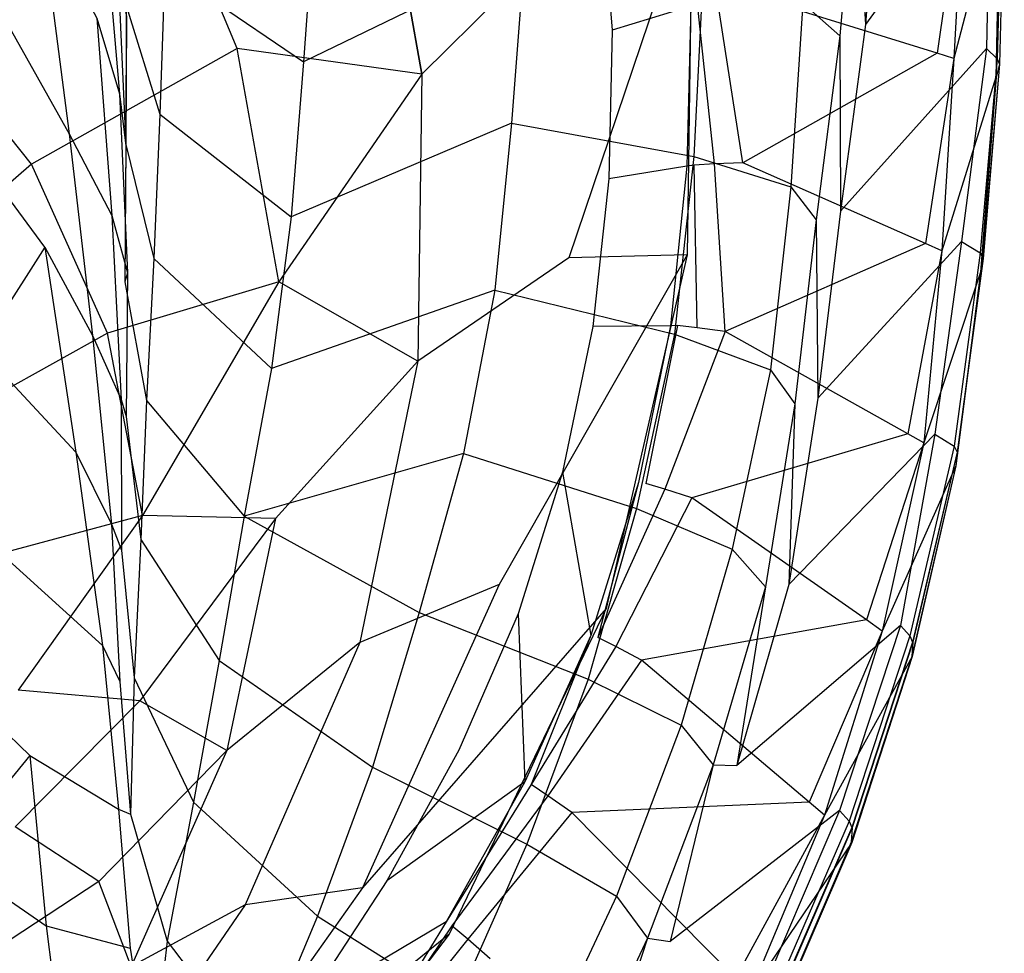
# Model space of a CAD drawing. Extents: x 0 to 0.36, y -0.55 to 0.
# Tile 9 of 21: x 0.236 to 0.36, y -0.431 to -0.314. Entities that reach past the tile are written whole.
import ezdxf

# ---------------------------------------------------------------- set-up
doc = ezdxf.new("R2010")
doc.units = 0
doc.layers.add('L0_VB__OMNIA_CLASSIC_768210_0__', color=7, linetype='CONTINUOUS')

msp = doc.modelspace()

# ---------------------------------------------------------------- linework, layer by layer
at = {"layer": 'L0_VB__OMNIA_CLASSIC_768210_0__', "color": 8, "invisible_edges": 14}
for points in [[(0.280309, -0.28487, 0.196254), (0.251834, -0.289705, 0.182332), (0.263314, -0.31728, 0.184659), (0.280309, -0.28487, 0.196254)], [(0.286576, -0.320532, 0.199309), (0.280309, -0.28487, 0.196254), (0.263314, -0.31728, 0.184659), (0.286576, -0.320532, 0.199309)], [(0.280309, -0.28487, 0.196254), (0.286576, -0.320532, 0.199309), (0.305715, -0.301592, 0.229631), (0.280309, -0.28487, 0.196254)], [(0.251834, -0.289705, 0.182332), (0.222641, -0.313634, 0.180049), (0.237387, -0.331864, 0.181242), (0.251834, -0.289705, 0.182332)], [(0.263314, -0.31728, 0.184659), (0.251834, -0.289705, 0.182332), (0.237387, -0.331864, 0.181242), (0.263314, -0.31728, 0.184659)], [(0.344265, -0.290567, 0.283837), (0.342499, -0.314244, 0.283837), (0.34122, -0.292397, 0.27617), (0.344265, -0.290567, 0.283837)], [(0.358253, -0.292756, 0.29506), (0.342499, -0.314244, 0.283837), (0.344265, -0.290567, 0.283837), (0.358253, -0.292756, 0.29506)], [(0.34122, -0.292397, 0.27617), (0.339287, -0.315697, 0.27607), (0.334613, -0.311566, 0.24355), (0.34122, -0.292397, 0.27617)], [(0.34122, -0.292397, 0.27617), (0.342499, -0.314244, 0.283837), (0.339287, -0.315697, 0.27607), (0.34122, -0.292397, 0.27617)], [(0.358253, -0.292756, 0.29506), (0.357774, -0.317293, 0.29506), (0.342499, -0.314244, 0.283837), (0.358253, -0.292756, 0.29506)], [(0.358253, -0.292756, 0.29506), (0.35973, -0.293993, 0.298449), (0.357774, -0.317293, 0.29506), (0.358253, -0.292756, 0.29506)], [(0.352837, -0.293886, 0.335615), (0.327439, -0.310389, 0.335615), (0.351557, -0.317878, 0.335615), (0.352837, -0.293886, 0.335615)], [(0.354931, -0.294284, 0.335615), (0.352837, -0.293886, 0.335615), (0.351557, -0.317878, 0.335615), (0.354931, -0.294284, 0.335615)], [(0.35973, -0.293993, 0.298449), (0.359108, -0.318564, 0.298449), (0.357774, -0.317293, 0.29506), (0.35973, -0.293993, 0.298449)], [(0.35973, -0.293993, 0.298449), (0.36, -0.294664, 0.303133), (0.359108, -0.318564, 0.298449), (0.35973, -0.293993, 0.298449)], [(0.354931, -0.294284, 0.335615), (0.351557, -0.317878, 0.335615), (0.353635, -0.318549, 0.335615), (0.354931, -0.294284, 0.335615)], [(0.354931, -0.294284, 0.335615), (0.353635, -0.318549, 0.335615), (0.359456, -0.296244, 0.329944), (0.354931, -0.294284, 0.335615)], [(0.36, -0.294664, 0.303133), (0.359415, -0.319265, 0.303133), (0.359108, -0.318564, 0.298449), (0.36, -0.294664, 0.303133)], [(0.359961, -0.294663, 0.305945), (0.359387, -0.319263, 0.305945), (0.359415, -0.319265, 0.303133), (0.359961, -0.294663, 0.305945)], [(0.359961, -0.294663, 0.305945), (0.359496, -0.296244, 0.327944), (0.359387, -0.319263, 0.305945), (0.359961, -0.294663, 0.305945)], [(0.359961, -0.294663, 0.305945), (0.359415, -0.319265, 0.303133), (0.36, -0.294664, 0.303133), (0.359961, -0.294663, 0.305945)], [(0.309093, -0.296249, 0.288417), (0.310569, -0.314957, 0.288408), (0.320483, -0.311957, 0.330202), (0.309093, -0.296249, 0.288417)], [(0.359456, -0.296244, 0.329944), (0.353635, -0.318549, 0.335615), (0.358933, -0.320891, 0.329944), (0.359456, -0.296244, 0.329944)], [(0.359456, -0.296244, 0.329944), (0.358933, -0.320891, 0.329944), (0.35896, -0.320892, 0.327944), (0.359456, -0.296244, 0.329944)], [(0.359456, -0.296244, 0.329944), (0.35896, -0.320892, 0.327944), (0.359496, -0.296244, 0.327944), (0.359456, -0.296244, 0.329944)], [(0.359496, -0.296244, 0.327944), (0.35896, -0.320892, 0.327944), (0.359387, -0.319263, 0.305945), (0.359496, -0.296244, 0.327944)], [(0.320686, -0.297527, 0.27451), (0.305118, -0.343679, 0.232699), (0.320019, -0.343272, 0.276455), (0.320686, -0.297527, 0.27451)], [(0.320686, -0.297527, 0.27451), (0.305715, -0.301592, 0.229631), (0.305118, -0.343679, 0.232699), (0.320686, -0.297527, 0.27451)], [(0.320686, -0.297527, 0.300592), (0.320019, -0.343272, 0.276455), (0.320019, -0.343272, 0.302537), (0.320686, -0.297527, 0.300592)], [(0.320686, -0.297527, 0.27451), (0.320019, -0.343272, 0.276455), (0.320686, -0.297527, 0.300592), (0.320686, -0.297527, 0.27451)], [(0.246402, -0.298577, 0.027366), (0.248461, -0.322993, 0.050533), (0.245613, -0.313438, 0.026743), (0.246402, -0.298577, 0.027366)], [(0.246402, -0.298577, 0.027366), (0.248303, -0.307674, 0.051912), (0.248461, -0.322993, 0.050533), (0.246402, -0.298577, 0.027366)], [(0.238498, -0.299994, 0.008263), (0.234071, -0.313657, 0.008263), (0.229935, -0.299168, 0.002338), (0.238498, -0.299994, 0.008263)], [(0.238498, -0.299994, 0.008263), (0.242135, -0.328053, 0.026311), (0.234071, -0.313657, 0.008263), (0.238498, -0.299994, 0.008263)], [(0.238498, -0.299994, 0.008263), (0.245613, -0.313438, 0.026743), (0.242135, -0.328053, 0.026311), (0.238498, -0.299994, 0.008263)], [(0.273148, -0.299192, 0.169158), (0.271649, -0.318975, 0.168504), (0.254192, -0.307007, 0.143229), (0.273148, -0.299192, 0.169158)], [(0.299496, -0.30544, 0.189132), (0.271649, -0.318975, 0.168504), (0.273148, -0.299192, 0.169158), (0.299496, -0.30544, 0.189132)], [(0.305715, -0.301592, 0.229631), (0.286576, -0.320532, 0.199309), (0.305118, -0.343679, 0.232699), (0.305715, -0.301592, 0.229631)], [(0.299496, -0.30544, 0.189132), (0.297884, -0.32668, 0.188543), (0.271649, -0.318975, 0.168504), (0.299496, -0.30544, 0.189132)], [(0.299496, -0.30544, 0.189132), (0.321992, -0.308354, 0.212774), (0.297884, -0.32668, 0.188543), (0.299496, -0.30544, 0.189132)], [(0.248303, -0.307674, 0.051912), (0.249257, -0.329559, 0.077554), (0.248461, -0.322993, 0.050533), (0.248303, -0.307674, 0.051912)], [(0.248303, -0.307674, 0.051912), (0.249348, -0.313229, 0.079346), (0.249257, -0.329559, 0.077554), (0.248303, -0.307674, 0.051912)], [(0.254192, -0.307007, 0.143229), (0.253545, -0.325574, 0.141671), (0.249324, -0.311853, 0.110914), (0.254192, -0.307007, 0.143229)], [(0.254192, -0.307007, 0.143229), (0.271649, -0.318975, 0.168504), (0.253545, -0.325574, 0.141671), (0.254192, -0.307007, 0.143229)], [(0.321992, -0.308354, 0.212774), (0.320859, -0.330896, 0.211888), (0.297884, -0.32668, 0.188543), (0.321992, -0.308354, 0.212774)], [(0.321992, -0.308354, 0.212774), (0.334613, -0.311566, 0.24355), (0.320859, -0.330896, 0.211888), (0.321992, -0.308354, 0.212774)], [(0.323832, -0.311112, 0.335615), (0.32133, -0.311675, 0.333668), (0.323461, -0.331834, 0.335615), (0.323832, -0.311112, 0.335615)], [(0.327058, -0.331706, 0.335615), (0.323832, -0.311112, 0.335615), (0.323461, -0.331834, 0.335615), (0.327058, -0.331706, 0.335615)], [(0.327439, -0.310389, 0.335615), (0.323832, -0.311112, 0.335615), (0.327058, -0.331706, 0.335615), (0.327439, -0.310389, 0.335615)], [(0.351557, -0.317878, 0.335615), (0.327439, -0.310389, 0.335615), (0.327058, -0.331706, 0.335615), (0.351557, -0.317878, 0.335615)], [(0.249324, -0.311853, 0.110914), (0.253545, -0.325574, 0.141671), (0.249263, -0.329384, 0.108792), (0.249324, -0.311853, 0.110914)], [(0.249324, -0.311853, 0.110914), (0.249263, -0.329384, 0.108792), (0.249348, -0.313229, 0.079346), (0.249324, -0.311853, 0.110914)], [(0.320483, -0.311957, 0.330202), (0.310569, -0.314957, 0.288408), (0.320002, -0.332132, 0.330232), (0.320483, -0.311957, 0.330202)], [(0.320483, -0.311957, 0.330202), (0.320002, -0.332132, 0.330232), (0.320924, -0.331988, 0.333679), (0.320483, -0.311957, 0.330202)], [(0.32133, -0.311675, 0.333668), (0.320483, -0.311957, 0.330202), (0.320924, -0.331988, 0.333679), (0.32133, -0.311675, 0.333668)], [(0.334613, -0.311566, 0.24355), (0.3331, -0.334724, 0.243086), (0.320859, -0.330896, 0.211888), (0.334613, -0.311566, 0.24355)], [(0.323461, -0.331834, 0.335615), (0.32133, -0.311675, 0.333668), (0.320924, -0.331988, 0.333679), (0.323461, -0.331834, 0.335615)], [(0.334613, -0.311566, 0.24355), (0.339287, -0.315697, 0.27607), (0.3331, -0.334724, 0.243086), (0.334613, -0.311566, 0.24355)], [(0.237387, -0.331864, 0.181242), (0.222641, -0.313634, 0.180049), (0.212352, -0.353533, 0.179778), (0.237387, -0.331864, 0.181242)], [(0.239083, -0.342321, 0.02508), (0.227173, -0.326221, 0.008263), (0.234071, -0.313657, 0.008263), (0.239083, -0.342321, 0.02508)], [(0.234071, -0.313657, 0.008263), (0.242135, -0.328053, 0.026311), (0.239083, -0.342321, 0.02508), (0.234071, -0.313657, 0.008263)], [(0.245613, -0.313438, 0.026743), (0.247494, -0.338317, 0.049323), (0.242135, -0.328053, 0.026311), (0.245613, -0.313438, 0.026743)], [(0.245613, -0.313438, 0.026743), (0.248461, -0.322993, 0.050533), (0.247494, -0.338317, 0.049323), (0.245613, -0.313438, 0.026743)], [(0.249348, -0.313229, 0.079346), (0.249263, -0.329384, 0.108792), (0.249257, -0.329559, 0.077554), (0.249348, -0.313229, 0.079346)], [(0.310569, -0.314957, 0.288408), (0.310166, -0.333689, 0.288415), (0.320002, -0.332132, 0.330232), (0.310569, -0.314957, 0.288408)], [(0.342499, -0.314244, 0.283837), (0.33936, -0.3378, 0.283837), (0.339287, -0.315697, 0.27607), (0.342499, -0.314244, 0.283837)], [(0.357774, -0.317293, 0.29506), (0.33936, -0.3378, 0.283837), (0.342499, -0.314244, 0.283837), (0.357774, -0.317293, 0.29506)], [(0.339287, -0.315697, 0.27607), (0.336301, -0.338881, 0.276063), (0.3331, -0.334724, 0.243086), (0.339287, -0.315697, 0.27607)], [(0.339287, -0.315697, 0.27607), (0.33936, -0.3378, 0.283837), (0.336301, -0.338881, 0.276063), (0.339287, -0.315697, 0.27607)], [(0.263314, -0.31728, 0.184659), (0.237387, -0.331864, 0.181242), (0.246947, -0.353185, 0.18263), (0.263314, -0.31728, 0.184659)], [(0.268573, -0.346689, 0.187171), (0.263314, -0.31728, 0.184659), (0.246947, -0.353185, 0.18263), (0.268573, -0.346689, 0.187171)], [(0.286576, -0.320532, 0.199309), (0.263314, -0.31728, 0.184659), (0.268573, -0.346689, 0.187171), (0.286576, -0.320532, 0.199309)], [(0.357774, -0.317293, 0.29506), (0.354591, -0.341602, 0.29506), (0.33936, -0.3378, 0.283837), (0.357774, -0.317293, 0.29506)], [(0.357774, -0.317293, 0.29506), (0.359108, -0.318564, 0.298449), (0.354591, -0.341602, 0.29506), (0.357774, -0.317293, 0.29506)], [(0.351557, -0.317878, 0.335615), (0.327058, -0.331706, 0.335615), (0.350077, -0.341872, 0.335615), (0.351557, -0.317878, 0.335615)], [(0.353635, -0.318549, 0.335615), (0.351557, -0.317878, 0.335615), (0.350077, -0.341872, 0.335615), (0.353635, -0.318549, 0.335615)], [(0.353635, -0.318549, 0.335615), (0.350077, -0.341872, 0.335615), (0.352139, -0.342807, 0.335615), (0.353635, -0.318549, 0.335615)], [(0.353635, -0.318549, 0.335615), (0.352139, -0.342807, 0.335615), (0.358933, -0.320891, 0.329944), (0.353635, -0.318549, 0.335615)], [(0.359108, -0.318564, 0.298449), (0.356977, -0.343037, 0.298449), (0.354591, -0.341602, 0.29506), (0.359108, -0.318564, 0.298449)], [(0.359108, -0.318564, 0.298449), (0.359415, -0.319265, 0.303133), (0.356977, -0.343037, 0.298449), (0.359108, -0.318564, 0.298449)], [(0.271649, -0.318975, 0.168504), (0.270116, -0.338518, 0.167248), (0.253545, -0.325574, 0.141671), (0.271649, -0.318975, 0.168504)], [(0.297884, -0.32668, 0.188543), (0.270116, -0.338518, 0.167248), (0.271649, -0.318975, 0.168504), (0.297884, -0.32668, 0.188543)], [(0.359415, -0.319265, 0.303133), (0.357324, -0.34377, 0.303133), (0.356977, -0.343037, 0.298449), (0.359415, -0.319265, 0.303133)], [(0.359387, -0.319263, 0.305945), (0.357314, -0.343769, 0.305945), (0.357324, -0.34377, 0.303133), (0.359387, -0.319263, 0.305945)], [(0.359387, -0.319263, 0.305945), (0.35896, -0.320892, 0.327944), (0.357314, -0.343769, 0.305945), (0.359387, -0.319263, 0.305945)], [(0.359387, -0.319263, 0.305945), (0.357324, -0.34377, 0.303133), (0.359415, -0.319265, 0.303133), (0.359387, -0.319263, 0.305945)], [(0.286576, -0.320532, 0.199309), (0.268573, -0.346689, 0.187171), (0.28607, -0.356715, 0.202575), (0.286576, -0.320532, 0.199309)], [(0.286576, -0.320532, 0.199309), (0.28607, -0.356715, 0.202575), (0.305118, -0.343679, 0.232699), (0.286576, -0.320532, 0.199309)], [(0.358933, -0.320891, 0.329944), (0.352139, -0.342807, 0.335615), (0.357014, -0.345455, 0.329944), (0.358933, -0.320891, 0.329944)], [(0.358933, -0.320891, 0.329944), (0.357014, -0.345455, 0.329944), (0.357024, -0.345456, 0.327944), (0.358933, -0.320891, 0.329944)], [(0.358933, -0.320891, 0.329944), (0.357024, -0.345456, 0.327944), (0.35896, -0.320892, 0.327944), (0.358933, -0.320891, 0.329944)], [(0.35896, -0.320892, 0.327944), (0.357024, -0.345456, 0.327944), (0.357314, -0.343769, 0.305945), (0.35896, -0.320892, 0.327944)], [(0.248461, -0.322993, 0.050533), (0.249466, -0.345572, 0.075511), (0.247494, -0.338317, 0.049323), (0.248461, -0.322993, 0.050533)], [(0.248461, -0.322993, 0.050533), (0.249257, -0.329559, 0.077554), (0.249466, -0.345572, 0.075511), (0.248461, -0.322993, 0.050533)], [(0.239083, -0.342321, 0.02508), (0.230871, -0.355156, 0.025193), (0.227173, -0.326221, 0.008263), (0.239083, -0.342321, 0.02508)], [(0.253545, -0.325574, 0.141671), (0.252805, -0.343748, 0.13943), (0.249263, -0.329384, 0.108792), (0.253545, -0.325574, 0.141671)], [(0.253545, -0.325574, 0.141671), (0.270116, -0.338518, 0.167248), (0.252805, -0.343748, 0.13943), (0.253545, -0.325574, 0.141671)], [(0.297884, -0.32668, 0.188543), (0.295777, -0.347726, 0.187769), (0.270116, -0.338518, 0.167248), (0.297884, -0.32668, 0.188543)], [(0.297884, -0.32668, 0.188543), (0.320859, -0.330896, 0.211888), (0.295777, -0.347726, 0.187769), (0.297884, -0.32668, 0.188543)], [(0.242135, -0.328053, 0.026311), (0.245058, -0.353449, 0.048083), (0.239083, -0.342321, 0.02508), (0.242135, -0.328053, 0.026311)], [(0.242135, -0.328053, 0.026311), (0.247494, -0.338317, 0.049323), (0.245058, -0.353449, 0.048083), (0.242135, -0.328053, 0.026311)], [(0.249263, -0.329384, 0.108792), (0.252805, -0.343748, 0.13943), (0.24916, -0.346696, 0.106501), (0.249263, -0.329384, 0.108792)], [(0.249263, -0.329384, 0.108792), (0.24916, -0.346696, 0.106501), (0.249257, -0.329559, 0.077554), (0.249263, -0.329384, 0.108792)], [(0.249257, -0.329559, 0.077554), (0.24916, -0.346696, 0.106501), (0.249466, -0.345572, 0.075511), (0.249257, -0.329559, 0.077554)], [(0.320859, -0.330896, 0.211888), (0.318411, -0.353297, 0.211522), (0.295777, -0.347726, 0.187769), (0.320859, -0.330896, 0.211888)], [(0.320859, -0.330896, 0.211888), (0.3331, -0.334724, 0.243086), (0.318411, -0.353297, 0.211522), (0.320859, -0.330896, 0.211888)], [(0.237387, -0.331864, 0.181242), (0.212352, -0.353533, 0.179778), (0.224236, -0.36584, 0.180001), (0.237387, -0.331864, 0.181242)], [(0.246947, -0.353185, 0.18263), (0.237387, -0.331864, 0.181242), (0.224236, -0.36584, 0.180001), (0.246947, -0.353185, 0.18263)], [(0.320002, -0.332132, 0.330232), (0.310166, -0.333689, 0.288415), (0.317909, -0.352228, 0.330228), (0.320002, -0.332132, 0.330232)], [(0.320002, -0.332132, 0.330232), (0.317909, -0.352228, 0.330228), (0.318808, -0.352208, 0.333678), (0.320002, -0.332132, 0.330232)], [(0.321296, -0.352473, 0.335615), (0.320924, -0.331988, 0.333679), (0.318808, -0.352208, 0.333678), (0.321296, -0.352473, 0.335615)], [(0.320924, -0.331988, 0.333679), (0.320002, -0.332132, 0.330232), (0.318808, -0.352208, 0.333678), (0.320924, -0.331988, 0.333679)], [(0.323461, -0.331834, 0.335615), (0.320924, -0.331988, 0.333679), (0.321296, -0.352473, 0.335615), (0.323461, -0.331834, 0.335615)], [(0.324828, -0.352964, 0.335615), (0.323461, -0.331834, 0.335615), (0.321296, -0.352473, 0.335615), (0.324828, -0.352964, 0.335615)], [(0.327058, -0.331706, 0.335615), (0.323461, -0.331834, 0.335615), (0.324828, -0.352964, 0.335615), (0.327058, -0.331706, 0.335615)], [(0.350077, -0.341872, 0.335615), (0.327058, -0.331706, 0.335615), (0.324828, -0.352964, 0.335615), (0.350077, -0.341872, 0.335615)], [(0.310166, -0.333689, 0.288415), (0.308116, -0.352328, 0.288415), (0.317909, -0.352228, 0.330228), (0.310166, -0.333689, 0.288415)], [(0.3331, -0.334724, 0.243086), (0.330541, -0.357775, 0.242869), (0.318411, -0.353297, 0.211522), (0.3331, -0.334724, 0.243086)], [(0.3331, -0.334724, 0.243086), (0.336301, -0.338881, 0.276063), (0.330541, -0.357775, 0.242869), (0.3331, -0.334724, 0.243086)], [(0.247494, -0.338317, 0.049323), (0.248691, -0.361531, 0.073606), (0.245058, -0.353449, 0.048083), (0.247494, -0.338317, 0.049323)], [(0.247494, -0.338317, 0.049323), (0.249466, -0.345572, 0.075511), (0.248691, -0.361531, 0.073606), (0.247494, -0.338317, 0.049323)], [(0.270116, -0.338518, 0.167248), (0.267642, -0.357607, 0.165718), (0.252805, -0.343748, 0.13943), (0.270116, -0.338518, 0.167248)], [(0.295777, -0.347726, 0.187769), (0.267642, -0.357607, 0.165718), (0.270116, -0.338518, 0.167248), (0.295777, -0.347726, 0.187769)], [(0.33936, -0.3378, 0.283837), (0.336499, -0.361371, 0.283837), (0.336301, -0.338881, 0.276063), (0.33936, -0.3378, 0.283837)], [(0.354591, -0.341602, 0.29506), (0.336499, -0.361371, 0.283837), (0.33936, -0.3378, 0.283837), (0.354591, -0.341602, 0.29506)], [(0.336301, -0.338881, 0.276063), (0.333614, -0.362093, 0.276056), (0.330541, -0.357775, 0.242869), (0.336301, -0.338881, 0.276063)], [(0.336301, -0.338881, 0.276063), (0.336499, -0.361371, 0.283837), (0.333614, -0.362093, 0.276056), (0.336301, -0.338881, 0.276063)], [(0.239083, -0.342321, 0.02508), (0.242972, -0.368171, 0.046227), (0.230871, -0.355156, 0.025193), (0.239083, -0.342321, 0.02508)], [(0.239083, -0.342321, 0.02508), (0.245058, -0.353449, 0.048083), (0.242972, -0.368171, 0.046227), (0.239083, -0.342321, 0.02508)], [(0.350077, -0.341872, 0.335615), (0.324828, -0.352964, 0.335615), (0.347831, -0.365845, 0.335615), (0.350077, -0.341872, 0.335615)], [(0.354591, -0.341602, 0.29506), (0.351248, -0.365897, 0.29506), (0.336499, -0.361371, 0.283837), (0.354591, -0.341602, 0.29506)], [(0.352139, -0.342807, 0.335615), (0.350077, -0.341872, 0.335615), (0.347831, -0.365845, 0.335615), (0.352139, -0.342807, 0.335615)], [(0.354591, -0.341602, 0.29506), (0.356977, -0.343037, 0.298449), (0.351248, -0.365897, 0.29506), (0.354591, -0.341602, 0.29506)], [(0.252805, -0.343748, 0.13943), (0.2519, -0.361638, 0.136908), (0.24916, -0.346696, 0.106501), (0.252805, -0.343748, 0.13943)], [(0.252805, -0.343748, 0.13943), (0.267642, -0.357607, 0.165718), (0.2519, -0.361638, 0.136908), (0.252805, -0.343748, 0.13943)], [(0.305118, -0.343679, 0.232699), (0.28607, -0.356715, 0.202575), (0.296336, -0.384859, 0.235904), (0.305118, -0.343679, 0.232699)], [(0.320019, -0.343272, 0.276455), (0.296336, -0.384859, 0.235904), (0.309824, -0.387874, 0.278568), (0.320019, -0.343272, 0.276455)], [(0.320019, -0.343272, 0.276455), (0.305118, -0.343679, 0.232699), (0.296336, -0.384859, 0.235904), (0.320019, -0.343272, 0.276455)], [(0.320019, -0.343272, 0.302537), (0.309824, -0.387874, 0.278568), (0.309824, -0.387874, 0.30465), (0.320019, -0.343272, 0.302537)], [(0.320019, -0.343272, 0.276455), (0.309824, -0.387874, 0.278568), (0.320019, -0.343272, 0.302537), (0.320019, -0.343272, 0.276455)], [(0.352139, -0.342807, 0.335615), (0.347831, -0.365845, 0.335615), (0.349872, -0.367011, 0.335615), (0.352139, -0.342807, 0.335615)], [(0.352139, -0.342807, 0.335615), (0.349872, -0.367011, 0.335615), (0.357014, -0.345455, 0.329944), (0.352139, -0.342807, 0.335615)], [(0.356977, -0.343037, 0.298449), (0.353687, -0.367393, 0.298449), (0.351248, -0.365897, 0.29506), (0.356977, -0.343037, 0.298449)], [(0.356977, -0.343037, 0.298449), (0.357324, -0.34377, 0.303133), (0.353687, -0.367393, 0.298449), (0.356977, -0.343037, 0.298449)], [(0.357324, -0.34377, 0.303133), (0.354053, -0.368158, 0.303133), (0.353687, -0.367393, 0.298449), (0.357324, -0.34377, 0.303133)], [(0.357314, -0.343769, 0.305945), (0.354063, -0.368161, 0.305945), (0.354053, -0.368158, 0.303133), (0.357314, -0.343769, 0.305945)], [(0.357314, -0.343769, 0.305945), (0.354053, -0.368158, 0.303133), (0.357324, -0.34377, 0.303133), (0.357314, -0.343769, 0.305945)], [(0.357314, -0.343769, 0.305945), (0.357024, -0.345456, 0.327944), (0.354063, -0.368161, 0.305945), (0.357314, -0.343769, 0.305945)], [(0.249466, -0.345572, 0.075511), (0.249308, -0.363668, 0.103839), (0.248691, -0.361531, 0.073606), (0.249466, -0.345572, 0.075511)], [(0.249466, -0.345572, 0.075511), (0.24916, -0.346696, 0.106501), (0.249308, -0.363668, 0.103839), (0.249466, -0.345572, 0.075511)], [(0.357014, -0.345455, 0.329944), (0.349872, -0.367011, 0.335615), (0.353889, -0.369909, 0.329944), (0.357014, -0.345455, 0.329944)], [(0.357014, -0.345455, 0.329944), (0.353879, -0.369906, 0.327944), (0.357024, -0.345456, 0.327944), (0.357014, -0.345455, 0.329944)], [(0.357014, -0.345455, 0.329944), (0.353889, -0.369909, 0.329944), (0.353879, -0.369906, 0.327944), (0.357014, -0.345455, 0.329944)], [(0.357024, -0.345456, 0.327944), (0.353879, -0.369906, 0.327944), (0.354063, -0.368161, 0.305945), (0.357024, -0.345456, 0.327944)], [(0.268573, -0.346689, 0.187171), (0.246947, -0.353185, 0.18263), (0.251368, -0.376132, 0.184138), (0.268573, -0.346689, 0.187171)], [(0.24916, -0.346696, 0.106501), (0.2519, -0.361638, 0.136908), (0.249308, -0.363668, 0.103839), (0.24916, -0.346696, 0.106501)], [(0.268573, -0.346689, 0.187171), (0.251368, -0.376132, 0.184138), (0.268153, -0.376546, 0.189859), (0.268573, -0.346689, 0.187171)], [(0.28607, -0.356715, 0.202575), (0.268573, -0.346689, 0.187171), (0.268153, -0.376546, 0.189859), (0.28607, -0.356715, 0.202575)], [(0.295777, -0.347726, 0.187769), (0.291819, -0.368338, 0.187329), (0.267642, -0.357607, 0.165718), (0.295777, -0.347726, 0.187769)], [(0.295777, -0.347726, 0.187769), (0.318411, -0.353297, 0.211522), (0.291819, -0.368338, 0.187329), (0.295777, -0.347726, 0.187769)], [(0.308116, -0.352328, 0.288415), (0.304332, -0.370676, 0.288418), (0.313899, -0.371999, 0.33024), (0.308116, -0.352328, 0.288415)], [(0.317909, -0.352228, 0.330228), (0.308116, -0.352328, 0.288415), (0.313899, -0.371999, 0.33024), (0.317909, -0.352228, 0.330228)], [(0.317909, -0.352228, 0.330228), (0.313899, -0.371999, 0.33024), (0.314799, -0.372118, 0.333682), (0.317909, -0.352228, 0.330228)], [(0.318808, -0.352208, 0.333678), (0.317909, -0.352228, 0.330228), (0.314799, -0.372118, 0.333682), (0.318808, -0.352208, 0.333678)], [(0.318808, -0.352208, 0.333678), (0.314799, -0.372118, 0.333682), (0.317218, -0.372812, 0.335615), (0.318808, -0.352208, 0.333678)], [(0.321296, -0.352473, 0.335615), (0.318808, -0.352208, 0.333678), (0.317218, -0.372812, 0.335615), (0.321296, -0.352473, 0.335615)], [(0.246947, -0.353185, 0.18263), (0.224236, -0.36584, 0.180001), (0.231888, -0.381404, 0.180284), (0.246947, -0.353185, 0.18263)], [(0.251368, -0.376132, 0.184138), (0.246947, -0.353185, 0.18263), (0.231888, -0.381404, 0.180284), (0.251368, -0.376132, 0.184138)], [(0.245058, -0.353449, 0.048083), (0.247476, -0.377255, 0.071595), (0.242972, -0.368171, 0.046227), (0.245058, -0.353449, 0.048083)], [(0.245058, -0.353449, 0.048083), (0.248691, -0.361531, 0.073606), (0.247476, -0.377255, 0.071595), (0.245058, -0.353449, 0.048083)], [(0.318411, -0.353297, 0.211522), (0.313623, -0.375274, 0.211675), (0.291819, -0.368338, 0.187329), (0.318411, -0.353297, 0.211522)], [(0.318411, -0.353297, 0.211522), (0.330541, -0.357775, 0.242869), (0.313623, -0.375274, 0.211675), (0.318411, -0.353297, 0.211522)], [(0.324828, -0.352964, 0.335615), (0.321296, -0.352473, 0.335615), (0.317218, -0.372812, 0.335615), (0.324828, -0.352964, 0.335615)], [(0.324828, -0.352964, 0.335615), (0.317218, -0.372812, 0.335615), (0.320624, -0.373928, 0.335615), (0.324828, -0.352964, 0.335615)], [(0.347831, -0.365845, 0.335615), (0.324828, -0.352964, 0.335615), (0.320624, -0.373928, 0.335615), (0.347831, -0.365845, 0.335615)], [(0.230871, -0.355156, 0.025193), (0.242972, -0.368171, 0.046227), (0.234065, -0.381405, 0.046153), (0.230871, -0.355156, 0.025193)], [(0.28607, -0.356715, 0.202575), (0.268153, -0.376546, 0.189859), (0.278752, -0.392172, 0.205948), (0.28607, -0.356715, 0.202575)], [(0.28607, -0.356715, 0.202575), (0.278752, -0.392172, 0.205948), (0.296336, -0.384859, 0.235904), (0.28607, -0.356715, 0.202575)], [(0.267642, -0.357607, 0.165718), (0.264189, -0.376233, 0.164304), (0.2519, -0.361638, 0.136908), (0.267642, -0.357607, 0.165718)], [(0.291819, -0.368338, 0.187329), (0.264189, -0.376233, 0.164304), (0.267642, -0.357607, 0.165718), (0.291819, -0.368338, 0.187329)], [(0.330541, -0.357775, 0.242869), (0.325684, -0.380417, 0.242978), (0.313623, -0.375274, 0.211675), (0.330541, -0.357775, 0.242869)], [(0.330541, -0.357775, 0.242869), (0.333614, -0.362093, 0.276056), (0.325684, -0.380417, 0.242978), (0.330541, -0.357775, 0.242869)], [(0.248691, -0.361531, 0.073606), (0.248721, -0.380517, 0.101304), (0.247476, -0.377255, 0.071595), (0.248691, -0.361531, 0.073606)], [(0.248691, -0.361531, 0.073606), (0.249308, -0.363668, 0.103839), (0.248721, -0.380517, 0.101304), (0.248691, -0.361531, 0.073606)], [(0.2519, -0.361638, 0.136908), (0.251184, -0.379183, 0.13395), (0.249308, -0.363668, 0.103839), (0.2519, -0.361638, 0.136908)], [(0.2519, -0.361638, 0.136908), (0.264189, -0.376233, 0.164304), (0.251184, -0.379183, 0.13395), (0.2519, -0.361638, 0.136908)], [(0.333614, -0.362093, 0.276056), (0.3299, -0.385158, 0.276076), (0.325684, -0.380417, 0.242978), (0.333614, -0.362093, 0.276056)], [(0.333614, -0.362093, 0.276056), (0.332853, -0.384841, 0.283837), (0.3299, -0.385158, 0.276076), (0.333614, -0.362093, 0.276056)], [(0.336499, -0.361371, 0.283837), (0.332853, -0.384841, 0.283837), (0.333614, -0.362093, 0.276056), (0.336499, -0.361371, 0.283837)], [(0.351248, -0.365897, 0.29506), (0.332853, -0.384841, 0.283837), (0.336499, -0.361371, 0.283837), (0.351248, -0.365897, 0.29506)], [(0.249308, -0.363668, 0.103839), (0.251184, -0.379183, 0.13395), (0.248721, -0.380517, 0.101304), (0.249308, -0.363668, 0.103839)], [(0.347831, -0.365845, 0.335615), (0.320624, -0.373928, 0.335615), (0.342613, -0.389327, 0.335615), (0.347831, -0.365845, 0.335615)], [(0.351248, -0.365897, 0.29506), (0.346896, -0.390035, 0.29506), (0.332853, -0.384841, 0.283837), (0.351248, -0.365897, 0.29506)], [(0.349872, -0.367011, 0.335615), (0.347831, -0.365845, 0.335615), (0.342613, -0.389327, 0.335615), (0.349872, -0.367011, 0.335615)], [(0.351248, -0.365897, 0.29506), (0.353687, -0.367393, 0.298449), (0.346896, -0.390035, 0.29506), (0.351248, -0.365897, 0.29506)], [(0.349872, -0.367011, 0.335615), (0.342613, -0.389327, 0.335615), (0.344602, -0.390726, 0.335615), (0.349872, -0.367011, 0.335615)], [(0.349872, -0.367011, 0.335615), (0.344602, -0.390726, 0.335615), (0.353889, -0.369909, 0.329944), (0.349872, -0.367011, 0.335615)], [(0.242972, -0.368171, 0.046227), (0.246335, -0.39254, 0.069101), (0.234065, -0.381405, 0.046153), (0.242972, -0.368171, 0.046227)], [(0.242972, -0.368171, 0.046227), (0.247476, -0.377255, 0.071595), (0.246335, -0.39254, 0.069101), (0.242972, -0.368171, 0.046227)], [(0.291819, -0.368338, 0.187329), (0.286255, -0.388385, 0.187253), (0.264189, -0.376233, 0.164304), (0.291819, -0.368338, 0.187329)], [(0.291819, -0.368338, 0.187329), (0.313623, -0.375274, 0.211675), (0.286255, -0.388385, 0.187253), (0.291819, -0.368338, 0.187329)], [(0.353687, -0.367393, 0.298449), (0.348084, -0.391315, 0.298449), (0.346896, -0.390035, 0.29506), (0.353687, -0.367393, 0.298449)], [(0.353687, -0.367393, 0.298449), (0.354053, -0.368158, 0.303133), (0.348084, -0.391315, 0.298449), (0.353687, -0.367393, 0.298449)], [(0.354053, -0.368158, 0.303133), (0.348441, -0.392107, 0.303133), (0.348084, -0.391315, 0.298449), (0.354053, -0.368158, 0.303133)], [(0.354053, -0.368158, 0.303133), (0.354063, -0.368161, 0.305945), (0.348441, -0.392107, 0.303133), (0.354053, -0.368158, 0.303133)], [(0.354063, -0.368161, 0.305945), (0.34847, -0.392115, 0.305945), (0.348441, -0.392107, 0.303133), (0.354063, -0.368161, 0.305945)], [(0.354063, -0.368161, 0.305945), (0.353879, -0.369906, 0.327944), (0.34847, -0.392115, 0.305945), (0.354063, -0.368161, 0.305945)], [(0.304332, -0.370676, 0.288418), (0.29872, -0.388559, 0.288418), (0.307883, -0.391293, 0.330243), (0.304332, -0.370676, 0.288418)], [(0.304332, -0.370676, 0.288418), (0.307883, -0.391293, 0.330243), (0.313899, -0.371999, 0.33024), (0.304332, -0.370676, 0.288418)], [(0.353889, -0.369909, 0.329944), (0.344602, -0.390726, 0.335615), (0.348369, -0.393923, 0.329944), (0.353889, -0.369909, 0.329944)], [(0.353879, -0.369906, 0.327944), (0.353889, -0.369909, 0.329944), (0.34834, -0.393914, 0.327944), (0.353879, -0.369906, 0.327944)], [(0.353879, -0.369906, 0.327944), (0.34834, -0.393914, 0.327944), (0.34847, -0.392115, 0.305945), (0.353879, -0.369906, 0.327944)], [(0.353889, -0.369909, 0.329944), (0.348369, -0.393923, 0.329944), (0.34834, -0.393914, 0.327944), (0.353889, -0.369909, 0.329944)], [(0.313899, -0.371999, 0.33024), (0.307883, -0.391293, 0.330243), (0.30875, -0.391543, 0.333683), (0.313899, -0.371999, 0.33024)], [(0.313899, -0.371999, 0.33024), (0.30875, -0.391543, 0.333683), (0.314799, -0.372118, 0.333682), (0.313899, -0.371999, 0.33024)], [(0.317218, -0.372812, 0.335615), (0.314799, -0.372118, 0.333682), (0.30875, -0.391543, 0.333683), (0.317218, -0.372812, 0.335615)], [(0.317218, -0.372812, 0.335615), (0.30875, -0.391543, 0.333683), (0.311043, -0.392654, 0.335615), (0.317218, -0.372812, 0.335615)], [(0.320624, -0.373928, 0.335615), (0.317218, -0.372812, 0.335615), (0.311043, -0.392654, 0.335615), (0.320624, -0.373928, 0.335615)], [(0.320624, -0.373928, 0.335615), (0.311043, -0.392654, 0.335615), (0.314258, -0.394385, 0.335615), (0.320624, -0.373928, 0.335615)], [(0.342613, -0.389327, 0.335615), (0.320624, -0.373928, 0.335615), (0.314258, -0.394385, 0.335615), (0.342613, -0.389327, 0.335615)], [(0.313623, -0.375274, 0.211675), (0.307541, -0.396768, 0.211727), (0.286255, -0.388385, 0.187253), (0.313623, -0.375274, 0.211675)], [(0.313623, -0.375274, 0.211675), (0.325684, -0.380417, 0.242978), (0.307541, -0.396768, 0.211727), (0.313623, -0.375274, 0.211675)], [(0.251368, -0.376132, 0.184138), (0.231888, -0.381404, 0.180284), (0.235688, -0.398157, 0.180588), (0.251368, -0.376132, 0.184138)], [(0.251368, -0.376132, 0.184138), (0.235688, -0.398157, 0.180588), (0.251019, -0.399497, 0.185789), (0.251368, -0.376132, 0.184138)], [(0.247476, -0.377255, 0.071595), (0.24852, -0.397063, 0.098632), (0.246335, -0.39254, 0.069101), (0.247476, -0.377255, 0.071595)], [(0.247476, -0.377255, 0.071595), (0.248721, -0.380517, 0.101304), (0.24852, -0.397063, 0.098632), (0.247476, -0.377255, 0.071595)], [(0.268153, -0.376546, 0.189859), (0.251368, -0.376132, 0.184138), (0.251019, -0.399497, 0.185789), (0.268153, -0.376546, 0.189859)], [(0.268153, -0.376546, 0.189859), (0.251019, -0.399497, 0.185789), (0.262025, -0.405783, 0.192636), (0.268153, -0.376546, 0.189859)], [(0.264189, -0.376233, 0.164304), (0.261023, -0.394439, 0.162001), (0.251184, -0.379183, 0.13395), (0.264189, -0.376233, 0.164304)], [(0.264189, -0.376233, 0.164304), (0.286255, -0.388385, 0.187253), (0.261023, -0.394439, 0.162001), (0.264189, -0.376233, 0.164304)], [(0.268153, -0.376546, 0.189859), (0.262025, -0.405783, 0.192636), (0.278752, -0.392172, 0.205948), (0.268153, -0.376546, 0.189859)], [(0.251184, -0.379183, 0.13395), (0.250321, -0.396614, 0.130924), (0.248721, -0.380517, 0.101304), (0.251184, -0.379183, 0.13395)], [(0.251184, -0.379183, 0.13395), (0.261023, -0.394439, 0.162001), (0.250321, -0.396614, 0.130924), (0.251184, -0.379183, 0.13395)], [(0.248721, -0.380517, 0.101304), (0.250321, -0.396614, 0.130924), (0.24852, -0.397063, 0.098632), (0.248721, -0.380517, 0.101304)], [(0.325684, -0.380417, 0.242978), (0.319258, -0.402593, 0.243038), (0.307541, -0.396768, 0.211727), (0.325684, -0.380417, 0.242978)], [(0.325684, -0.380417, 0.242978), (0.3299, -0.385158, 0.276076), (0.319258, -0.402593, 0.243038), (0.325684, -0.380417, 0.242978)], [(0.237174, -0.406404, 0.068566), (0.223696, -0.393441, 0.045683), (0.234065, -0.381405, 0.046153), (0.237174, -0.406404, 0.068566)], [(0.234065, -0.381405, 0.046153), (0.246335, -0.39254, 0.069101), (0.237174, -0.406404, 0.068566), (0.234065, -0.381405, 0.046153)], [(0.296336, -0.384859, 0.235904), (0.278752, -0.392172, 0.205948), (0.279106, -0.423105, 0.238926), (0.296336, -0.384859, 0.235904)], [(0.296336, -0.384859, 0.235904), (0.279106, -0.423105, 0.238926), (0.309824, -0.387874, 0.278568), (0.296336, -0.384859, 0.235904)], [(0.3299, -0.385158, 0.276076), (0.323308, -0.407582, 0.276166), (0.319258, -0.402593, 0.243038), (0.3299, -0.385158, 0.276076)], [(0.3299, -0.385158, 0.276076), (0.326296, -0.407665, 0.283837), (0.323308, -0.407582, 0.276166), (0.3299, -0.385158, 0.276076)], [(0.332853, -0.384841, 0.283837), (0.326296, -0.407665, 0.283837), (0.3299, -0.385158, 0.276076), (0.332853, -0.384841, 0.283837)], [(0.346896, -0.390035, 0.29506), (0.326296, -0.407665, 0.283837), (0.332853, -0.384841, 0.283837), (0.346896, -0.390035, 0.29506)], [(0.286255, -0.388385, 0.187253), (0.280368, -0.407874, 0.186443), (0.261023, -0.394439, 0.162001), (0.286255, -0.388385, 0.187253)], [(0.309824, -0.387874, 0.278568), (0.279106, -0.423105, 0.238926), (0.290013, -0.428925, 0.280557), (0.309824, -0.387874, 0.278568)], [(0.286255, -0.388385, 0.187253), (0.307541, -0.396768, 0.211727), (0.280368, -0.407874, 0.186443), (0.286255, -0.388385, 0.187253)], [(0.309824, -0.387874, 0.30465), (0.290013, -0.428925, 0.280557), (0.290013, -0.428925, 0.306639), (0.309824, -0.387874, 0.30465)], [(0.309824, -0.387874, 0.278568), (0.290013, -0.428925, 0.280557), (0.309824, -0.387874, 0.30465), (0.309824, -0.387874, 0.278568)], [(0.29872, -0.388559, 0.288418), (0.291229, -0.405747, 0.288415), (0.29957, -0.409712, 0.330227), (0.29872, -0.388559, 0.288418)], [(0.29872, -0.388559, 0.288418), (0.29957, -0.409712, 0.330227), (0.307883, -0.391293, 0.330243), (0.29872, -0.388559, 0.288418)], [(0.342613, -0.389327, 0.335615), (0.314258, -0.394385, 0.335615), (0.335402, -0.412287, 0.335615), (0.342613, -0.389327, 0.335615)], [(0.344602, -0.390726, 0.335615), (0.342613, -0.389327, 0.335615), (0.335402, -0.412287, 0.335615), (0.344602, -0.390726, 0.335615)], [(0.346896, -0.390035, 0.29506), (0.339229, -0.413329, 0.29506), (0.326296, -0.407665, 0.283837), (0.346896, -0.390035, 0.29506)], [(0.344602, -0.390726, 0.335615), (0.335402, -0.412287, 0.335615), (0.337319, -0.413915, 0.335615), (0.344602, -0.390726, 0.335615)], [(0.344602, -0.390726, 0.335615), (0.337319, -0.413915, 0.335615), (0.348369, -0.393923, 0.329944), (0.344602, -0.390726, 0.335615)], [(0.346896, -0.390035, 0.29506), (0.348084, -0.391315, 0.298449), (0.339229, -0.413329, 0.29506), (0.346896, -0.390035, 0.29506)], [(0.307883, -0.391293, 0.330243), (0.29957, -0.409712, 0.330227), (0.300344, -0.410074, 0.333677), (0.307883, -0.391293, 0.330243)], [(0.307883, -0.391293, 0.330243), (0.300344, -0.410074, 0.333677), (0.30875, -0.391543, 0.333683), (0.307883, -0.391293, 0.330243)], [(0.311043, -0.392654, 0.335615), (0.30875, -0.391543, 0.333683), (0.300344, -0.410074, 0.333677), (0.311043, -0.392654, 0.335615)], [(0.348084, -0.391315, 0.298449), (0.340451, -0.41467, 0.298449), (0.339229, -0.413329, 0.29506), (0.348084, -0.391315, 0.298449)], [(0.348084, -0.391315, 0.298449), (0.348441, -0.392107, 0.303133), (0.340451, -0.41467, 0.298449), (0.348084, -0.391315, 0.298449)], [(0.348441, -0.392107, 0.303133), (0.340787, -0.415486, 0.303133), (0.340451, -0.41467, 0.298449), (0.348441, -0.392107, 0.303133)], [(0.348441, -0.392107, 0.303133), (0.34847, -0.392115, 0.305945), (0.340787, -0.415486, 0.303133), (0.348441, -0.392107, 0.303133)], [(0.34847, -0.392115, 0.305945), (0.340832, -0.415503, 0.305945), (0.340787, -0.415486, 0.303133), (0.34847, -0.392115, 0.305945)], [(0.34847, -0.392115, 0.305945), (0.34834, -0.393914, 0.327944), (0.340832, -0.415503, 0.305945), (0.34847, -0.392115, 0.305945)], [(0.246335, -0.39254, 0.069101), (0.248332, -0.413189, 0.095534), (0.237174, -0.406404, 0.068566), (0.246335, -0.39254, 0.069101)], [(0.246335, -0.39254, 0.069101), (0.24852, -0.397063, 0.098632), (0.248332, -0.413189, 0.095534), (0.246335, -0.39254, 0.069101)], [(0.278752, -0.392172, 0.205948), (0.262025, -0.405783, 0.192636), (0.264334, -0.425238, 0.209134), (0.278752, -0.392172, 0.205948)], [(0.278752, -0.392172, 0.205948), (0.264334, -0.425238, 0.209134), (0.279106, -0.423105, 0.238926), (0.278752, -0.392172, 0.205948)], [(0.311043, -0.392654, 0.335615), (0.300344, -0.410074, 0.333677), (0.30248, -0.411477, 0.335615), (0.311043, -0.392654, 0.335615)], [(0.314258, -0.394385, 0.335615), (0.311043, -0.392654, 0.335615), (0.30248, -0.411477, 0.335615), (0.314258, -0.394385, 0.335615)], [(0.237174, -0.406404, 0.068566), (0.226666, -0.419252, 0.06755), (0.223696, -0.393441, 0.045683), (0.237174, -0.406404, 0.068566)], [(0.261023, -0.394439, 0.162001), (0.257809, -0.412301, 0.159586), (0.250321, -0.396614, 0.130924), (0.261023, -0.394439, 0.162001)], [(0.261023, -0.394439, 0.162001), (0.280368, -0.407874, 0.186443), (0.257809, -0.412301, 0.159586), (0.261023, -0.394439, 0.162001)], [(0.314258, -0.394385, 0.335615), (0.30248, -0.411477, 0.335615), (0.30551, -0.413615, 0.335615), (0.314258, -0.394385, 0.335615)], [(0.335402, -0.412287, 0.335615), (0.314258, -0.394385, 0.335615), (0.30551, -0.413615, 0.335615), (0.335402, -0.412287, 0.335615)], [(0.348369, -0.393923, 0.329944), (0.337319, -0.413915, 0.335615), (0.340762, -0.417365, 0.329944), (0.348369, -0.393923, 0.329944)], [(0.34834, -0.393914, 0.327944), (0.348369, -0.393923, 0.329944), (0.340718, -0.417347, 0.327945), (0.34834, -0.393914, 0.327944)], [(0.34834, -0.393914, 0.327944), (0.340718, -0.417347, 0.327945), (0.340832, -0.415503, 0.305945), (0.34834, -0.393914, 0.327944)], [(0.348369, -0.393923, 0.329944), (0.340762, -0.417365, 0.329944), (0.340718, -0.417347, 0.327945), (0.348369, -0.393923, 0.329944)], [(0.24852, -0.397063, 0.098632), (0.249843, -0.413799, 0.127771), (0.248332, -0.413189, 0.095534), (0.24852, -0.397063, 0.098632)], [(0.250321, -0.396614, 0.130924), (0.249843, -0.413799, 0.127771), (0.24852, -0.397063, 0.098632), (0.250321, -0.396614, 0.130924)], [(0.250321, -0.396614, 0.130924), (0.257809, -0.412301, 0.159586), (0.249843, -0.413799, 0.127771), (0.250321, -0.396614, 0.130924)], [(0.307541, -0.396768, 0.211727), (0.299835, -0.417587, 0.212032), (0.280368, -0.407874, 0.186443), (0.307541, -0.396768, 0.211727)], [(0.307541, -0.396768, 0.211727), (0.319258, -0.402593, 0.243038), (0.299835, -0.417587, 0.212032), (0.307541, -0.396768, 0.211727)], [(0.251019, -0.399497, 0.185789), (0.235688, -0.398157, 0.180588), (0.235346, -0.415397, 0.180902), (0.251019, -0.399497, 0.185789)], [(0.251019, -0.399497, 0.185789), (0.235346, -0.415397, 0.180902), (0.245878, -0.422294, 0.187493), (0.251019, -0.399497, 0.185789)], [(0.262025, -0.405783, 0.192636), (0.251019, -0.399497, 0.185789), (0.245878, -0.422294, 0.187493), (0.262025, -0.405783, 0.192636)], [(0.319258, -0.402593, 0.243038), (0.311107, -0.424134, 0.243226), (0.299835, -0.417587, 0.212032), (0.319258, -0.402593, 0.243038)], [(0.319258, -0.402593, 0.243038), (0.323308, -0.407582, 0.276166), (0.311107, -0.424134, 0.243226), (0.319258, -0.402593, 0.243038)], [(0.262025, -0.405783, 0.192636), (0.245878, -0.422294, 0.187493), (0.249968, -0.432997, 0.19525), (0.262025, -0.405783, 0.192636)], [(0.262025, -0.405783, 0.192636), (0.249968, -0.432997, 0.19525), (0.264334, -0.425238, 0.209134), (0.262025, -0.405783, 0.192636)], [(0.291229, -0.405747, 0.288415), (0.282176, -0.422192, 0.288418), (0.29957, -0.409712, 0.330227), (0.291229, -0.405747, 0.288415)], [(0.237174, -0.406404, 0.068566), (0.239236, -0.427884, 0.094481), (0.226666, -0.419252, 0.06755), (0.237174, -0.406404, 0.068566)], [(0.237174, -0.406404, 0.068566), (0.248332, -0.413189, 0.095534), (0.239236, -0.427884, 0.094481), (0.237174, -0.406404, 0.068566)], [(0.280368, -0.407874, 0.186443), (0.273444, -0.426669, 0.185794), (0.257809, -0.412301, 0.159586), (0.280368, -0.407874, 0.186443)], [(0.280368, -0.407874, 0.186443), (0.299835, -0.417587, 0.212032), (0.273444, -0.426669, 0.185794), (0.280368, -0.407874, 0.186443)], [(0.323308, -0.407582, 0.276166), (0.315034, -0.429431, 0.276286), (0.311107, -0.424134, 0.243226), (0.323308, -0.407582, 0.276166)], [(0.323308, -0.407582, 0.276166), (0.317872, -0.429867, 0.283837), (0.315034, -0.429431, 0.276286), (0.323308, -0.407582, 0.276166)], [(0.323308, -0.407582, 0.276166), (0.326296, -0.407665, 0.283837), (0.317872, -0.429867, 0.283837), (0.323308, -0.407582, 0.276166)], [(0.339229, -0.413329, 0.29506), (0.317872, -0.429867, 0.283837), (0.326296, -0.407665, 0.283837), (0.339229, -0.413329, 0.29506)], [(0.29957, -0.409712, 0.330227), (0.282176, -0.422192, 0.288418), (0.289647, -0.42739, 0.33024), (0.29957, -0.409712, 0.330227)], [(0.29957, -0.409712, 0.330227), (0.289647, -0.42739, 0.33024), (0.300344, -0.410074, 0.333677), (0.29957, -0.409712, 0.330227)], [(0.300344, -0.410074, 0.333677), (0.289647, -0.42739, 0.33024), (0.290377, -0.427898, 0.333682), (0.300344, -0.410074, 0.333677)], [(0.30248, -0.411477, 0.335615), (0.300344, -0.410074, 0.333677), (0.290377, -0.427898, 0.333682), (0.30248, -0.411477, 0.335615)], [(0.30248, -0.411477, 0.335615), (0.290377, -0.427898, 0.333682), (0.29238, -0.429577, 0.335615), (0.30248, -0.411477, 0.335615)], [(0.30551, -0.413615, 0.335615), (0.30248, -0.411477, 0.335615), (0.29238, -0.429577, 0.335615), (0.30551, -0.413615, 0.335615)], [(0.248332, -0.413189, 0.095534), (0.24982, -0.430701, 0.124216), (0.239236, -0.427884, 0.094481), (0.248332, -0.413189, 0.095534)], [(0.248332, -0.413189, 0.095534), (0.249843, -0.413799, 0.127771), (0.24982, -0.430701, 0.124216), (0.248332, -0.413189, 0.095534)], [(0.257809, -0.412301, 0.159586), (0.254489, -0.429805, 0.15686), (0.249843, -0.413799, 0.127771), (0.257809, -0.412301, 0.159586)], [(0.257809, -0.412301, 0.159586), (0.273444, -0.426669, 0.185794), (0.254489, -0.429805, 0.15686), (0.257809, -0.412301, 0.159586)], [(0.335402, -0.412287, 0.335615), (0.30551, -0.413615, 0.335615), (0.326129, -0.434464, 0.335615), (0.335402, -0.412287, 0.335615)], [(0.337319, -0.413915, 0.335615), (0.335402, -0.412287, 0.335615), (0.326129, -0.434464, 0.335615), (0.337319, -0.413915, 0.335615)], [(0.249843, -0.413799, 0.127771), (0.254489, -0.429805, 0.15686), (0.24982, -0.430701, 0.124216), (0.249843, -0.413799, 0.127771)], [(0.30551, -0.413615, 0.335615), (0.29238, -0.429577, 0.335615), (0.295217, -0.43206, 0.335615), (0.30551, -0.413615, 0.335615)], [(0.326129, -0.434464, 0.335615), (0.30551, -0.413615, 0.335615), (0.295217, -0.43206, 0.335615), (0.326129, -0.434464, 0.335615)], [(0.339229, -0.413329, 0.29506), (0.329592, -0.435879, 0.29506), (0.317872, -0.429867, 0.283837), (0.339229, -0.413329, 0.29506)], [(0.337319, -0.413915, 0.335615), (0.326129, -0.434464, 0.335615), (0.327944, -0.436337, 0.335615), (0.337319, -0.413915, 0.335615)], [(0.337319, -0.413915, 0.335615), (0.327944, -0.436337, 0.335615), (0.340762, -0.417365, 0.329944), (0.337319, -0.413915, 0.335615)], [(0.339229, -0.413329, 0.29506), (0.340451, -0.41467, 0.298449), (0.329592, -0.435879, 0.29506), (0.339229, -0.413329, 0.29506)], [(0.245878, -0.422294, 0.187493), (0.235346, -0.415397, 0.180902), (0.231017, -0.432035, 0.181204), (0.245878, -0.422294, 0.187493)], [(0.340451, -0.41467, 0.298449), (0.330692, -0.437221, 0.298449), (0.329592, -0.435879, 0.29506), (0.340451, -0.41467, 0.298449)], [(0.340451, -0.41467, 0.298449), (0.340787, -0.415486, 0.303133), (0.330692, -0.437221, 0.298449), (0.340451, -0.41467, 0.298449)], [(0.340787, -0.415486, 0.303133), (0.331004, -0.438058, 0.303133), (0.330692, -0.437221, 0.298449), (0.340787, -0.415486, 0.303133)], [(0.340787, -0.415486, 0.303133), (0.340832, -0.415503, 0.305945), (0.331004, -0.438058, 0.303133), (0.340787, -0.415486, 0.303133)], [(0.340832, -0.415503, 0.305945), (0.331062, -0.438087, 0.305944), (0.331004, -0.438058, 0.303133), (0.340832, -0.415503, 0.305945)], [(0.340832, -0.415503, 0.305945), (0.340718, -0.417347, 0.327945), (0.331062, -0.438087, 0.305944), (0.340832, -0.415503, 0.305945)], [(0.299835, -0.417587, 0.212032), (0.290902, -0.437647, 0.212323), (0.273444, -0.426669, 0.185794), (0.299835, -0.417587, 0.212032)], [(0.299835, -0.417587, 0.212032), (0.311107, -0.424134, 0.243226), (0.290902, -0.437647, 0.212323), (0.299835, -0.417587, 0.212032)], [(0.340762, -0.417365, 0.329944), (0.327944, -0.436337, 0.335615), (0.331026, -0.440006, 0.329944), (0.340762, -0.417365, 0.329944)], [(0.340718, -0.417347, 0.327945), (0.340762, -0.417365, 0.329944), (0.330968, -0.439977, 0.327945), (0.340718, -0.417347, 0.327945)], [(0.340718, -0.417347, 0.327945), (0.330968, -0.439977, 0.327945), (0.331062, -0.438087, 0.305944), (0.340718, -0.417347, 0.327945)], [(0.340762, -0.417365, 0.329944), (0.331026, -0.440006, 0.329944), (0.330968, -0.439977, 0.327945), (0.340762, -0.417365, 0.329944)], [(0.226666, -0.419252, 0.06755), (0.239236, -0.427884, 0.094481), (0.229101, -0.441898, 0.092758), (0.226666, -0.419252, 0.06755)], [(0.245878, -0.422294, 0.187493), (0.231017, -0.432035, 0.181204), (0.235883, -0.443326, 0.189136), (0.245878, -0.422294, 0.187493)], [(0.249968, -0.432997, 0.19525), (0.245878, -0.422294, 0.187493), (0.235883, -0.443326, 0.189136), (0.249968, -0.432997, 0.19525)], [(0.279106, -0.423105, 0.238926), (0.264334, -0.425238, 0.209134), (0.254501, -0.457696, 0.24165), (0.279106, -0.423105, 0.238926)], [(0.279106, -0.423105, 0.238926), (0.254501, -0.457696, 0.24165), (0.290013, -0.428925, 0.280557), (0.279106, -0.423105, 0.238926)], [(0.282176, -0.422192, 0.288418), (0.27194, -0.437876, 0.288423), (0.289647, -0.42739, 0.33024), (0.282176, -0.422192, 0.288418)], [(0.311107, -0.424134, 0.243226), (0.301397, -0.44493, 0.24348), (0.290902, -0.437647, 0.212323), (0.311107, -0.424134, 0.243226)], [(0.311107, -0.424134, 0.243226), (0.315034, -0.429431, 0.276286), (0.301397, -0.44493, 0.24348), (0.311107, -0.424134, 0.243226)], [(0.264334, -0.425238, 0.209134), (0.243632, -0.455286, 0.212025), (0.254501, -0.457696, 0.24165), (0.264334, -0.425238, 0.209134)], [(0.264334, -0.425238, 0.209134), (0.249968, -0.432997, 0.19525), (0.243632, -0.455286, 0.212025), (0.264334, -0.425238, 0.209134)], [(0.273444, -0.426669, 0.185794), (0.265852, -0.44468, 0.184758), (0.254489, -0.429805, 0.15686), (0.273444, -0.426669, 0.185794)], [(0.273444, -0.426669, 0.185794), (0.290902, -0.437647, 0.212323), (0.265852, -0.44468, 0.184758), (0.273444, -0.426669, 0.185794)], [(0.239236, -0.427884, 0.094481), (0.241579, -0.446361, 0.122606), (0.229101, -0.441898, 0.092758), (0.239236, -0.427884, 0.094481)], [(0.239236, -0.427884, 0.094481), (0.24982, -0.430701, 0.124216), (0.241579, -0.446361, 0.122606), (0.239236, -0.427884, 0.094481)], [(0.289647, -0.42739, 0.33024), (0.27194, -0.437876, 0.288423), (0.27908, -0.444541, 0.330253), (0.289647, -0.42739, 0.33024)], [(0.289647, -0.42739, 0.33024), (0.27908, -0.444541, 0.330253), (0.290377, -0.427898, 0.333682), (0.289647, -0.42739, 0.33024)], [(0.290377, -0.427898, 0.333682), (0.27908, -0.444541, 0.330253), (0.279758, -0.445192, 0.333686), (0.290377, -0.427898, 0.333682)], [(0.29238, -0.429577, 0.335615), (0.290377, -0.427898, 0.333682), (0.279758, -0.445192, 0.333686), (0.29238, -0.429577, 0.335615)], [(0.290013, -0.428925, 0.280557), (0.254501, -0.457696, 0.24165), (0.262068, -0.465658, 0.282334), (0.290013, -0.428925, 0.280557)], [(0.290013, -0.428925, 0.306639), (0.262068, -0.465658, 0.282334), (0.262068, -0.465658, 0.308416), (0.290013, -0.428925, 0.306639)], [(0.290013, -0.428925, 0.280557), (0.262068, -0.465658, 0.282334), (0.290013, -0.428925, 0.306639), (0.290013, -0.428925, 0.280557)], [(0.254489, -0.429805, 0.15686), (0.252454, -0.447127, 0.153415), (0.24982, -0.430701, 0.124216), (0.254489, -0.429805, 0.15686)], [(0.254489, -0.429805, 0.15686), (0.265852, -0.44468, 0.184758), (0.252454, -0.447127, 0.153415), (0.254489, -0.429805, 0.15686)], [(0.29238, -0.429577, 0.335615), (0.279758, -0.445192, 0.333686), (0.281522, -0.447294, 0.335615), (0.29238, -0.429577, 0.335615)], [(0.295217, -0.43206, 0.335615), (0.29238, -0.429577, 0.335615), (0.281522, -0.447294, 0.335615), (0.295217, -0.43206, 0.335615)], [(0.315034, -0.429431, 0.276286), (0.305133, -0.4506, 0.276434), (0.301397, -0.44493, 0.24348), (0.315034, -0.429431, 0.276286)], [(0.315034, -0.429431, 0.276286), (0.307765, -0.451361, 0.283837), (0.305133, -0.4506, 0.276434), (0.315034, -0.429431, 0.276286)], [(0.315034, -0.429431, 0.276286), (0.317872, -0.429867, 0.283837), (0.307765, -0.451361, 0.283837), (0.315034, -0.429431, 0.276286)], [(0.329592, -0.435879, 0.29506), (0.307765, -0.451361, 0.283837), (0.317872, -0.429867, 0.283837), (0.329592, -0.435879, 0.29506)], [(0.24982, -0.430701, 0.124216), (0.252454, -0.447127, 0.153415), (0.241579, -0.446361, 0.122606), (0.24982, -0.430701, 0.124216)]]:
    msp.add_3dface(points, dxfattribs=at)

doc.saveas('drawing.dxf')
